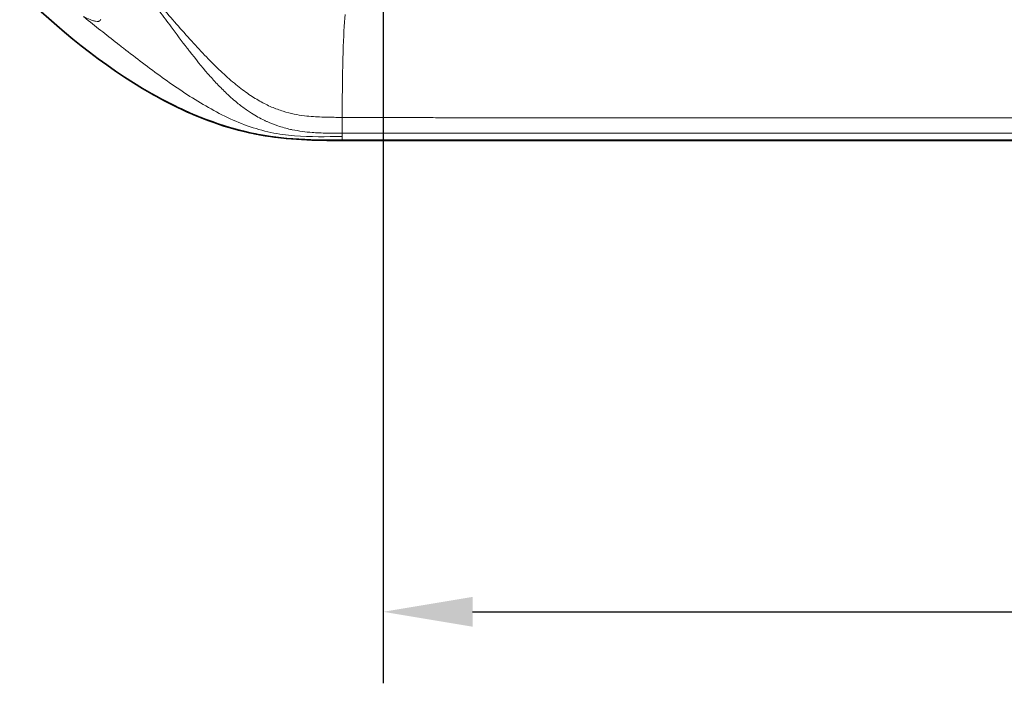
# Model space of a CAD drawing. Header units: millimetres. Extents: x 5 to 415, y 5 to 292.
# Tile 99 of 199: x 274 to 301, y 123 to 142. Entities that reach past the tile are written whole.
import ezdxf

# ---------------------------------------------------------------- set-up
doc = ezdxf.new("R2010")
doc.units = ezdxf.units.MM
for name, color, linetype, lineweight in [('Bemaßung (ISO)', 7, 'Continuous', 25), ('Sichtbar (ISO)', 7, 'Continuous', 35), ('Sichtbar schmal (ISO)', 7, 'Continuous', 18)]:
    doc.layers.add(name, color=color, linetype=linetype, lineweight=lineweight)
doc.styles.add('Notiztext (ISO)', font='isocpeur.ttf')
doc.dimstyles.new('Standard (ISO)', dxfattribs={"dimtxt": 3.5, "dimasz": 2.5, "dimexe": 2, "dimexo": 0, "dimgap": 0.762, "dimtad": 1, "dimtoh": 1, "dimdec": 8, "dimdsep": 46, "dimtxsty": 'Notiztext (ISO)', "dimcen": 0.09, "dimdle": 10, "dimclrd": 256, "dimclre": 256, "dimclrt": 256, "dimadec": 6, "dimazin": 2, "dimtfac": 0.514286, "dimtdec": 3, "dimtmove": 0, "dimatfit": 3, "dimfxl": 1, "dimtolj": 1, "dimlwd": -1, "dimlwe": -1, "dimarcsym": 0})

# ---------------------------------------------------------------- blocks, each defined once
blk = doc.blocks.new('*D10')
at = {"layer": 'Bemaßung (ISO)', "transparency": 16777216}
for p, q in [((283.693, 148.968), (283.693, 123.426)), ((378.693, 148.968), (378.693, 123.426)), ((286.193, 125.426), (376.193, 125.426))]:
    blk.add_line(p, q, dxfattribs=at)
for points in [[(286.193, 125.842), (286.193, 125.009), (283.693, 125.426)], [(376.193, 125.842), (376.193, 125.009), (378.693, 125.426)]]:
    blk.add_solid(points, dxfattribs=at)
at = {"layer": 'Defpoints', "color": 0, "transparency": 16777216}
for p in [(283.693, 148.968), (378.693, 148.968), (378.693, 125.426)]:
    blk.add_point(p, dxfattribs=at)
at = {"layer": 'Bemaßung (ISO)', "transparency": 16777216, "insert": (329.093, 129.688), "char_height": 3.5, "attachment_point": 1, "style": 'Notiztext (ISO)'}
blk.add_mtext('\\A1;95', dxfattribs=at)

msp = doc.modelspace()

# ---------------------------------------------------------------- linework, layer by layer
at = {"layer": 'Sichtbar (ISO)'}
for p, q in [((276.31538426, 141.27761807), (276.31531225, 141.27766205)), ((279.3125408, 139.92636209), (279.31251454, 139.92636992)), ((325.69253235, 138.61791825), (282.54252552, 138.61791589))]:
    msp.add_line(p, q, dxfattribs=at)
for points, knots in [([(273.52472729, 142.79411717), (274.54867738, 141.76324238), (275.84848596, 140.69883448), (277.93657513, 139.51023844), (278.79501457, 139.10991992), (280.74645324, 138.63628777), (281.58192764, 138.61606392), (282.54252552, 138.61791381)], [-1.150350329, -1.150350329, -1.150350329, -1.150350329, -0.583931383, -0.583931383, -0.2881853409, -0.2881853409, -0.0000043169, -0.0000043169, -0.0000043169, -0.0000043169]), ([(277.25350596, 139.89788637), (277.54893789, 139.73084346), (277.81074579, 139.5986562), (278.92147491, 139.07538742), (279.65095072, 138.87915669), (281.05688924, 138.61991094), (281.78026229, 138.61161366), (282.54253309, 138.61267136)], [-0.43200178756, -0.43200178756, -0.43200178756, -0.43200178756, -0.39040411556, -0.39040411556, -0.2286828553, -0.2286828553, -0.00000126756, -0.00000126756, -0.00000126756, -0.00000126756]), ([(282.54253309, 138.61267136), (290.65086647, 138.61268787), (298.75919986, 138.61267374), (314.97586664, 138.6126698), (323.08420003, 138.61266792), (331.19253342, 138.61267006)], [-4.8650103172, -4.8650103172, -4.8650103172, -4.8650103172, -2.4325103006, -2.4325103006, -0.000010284, -0.000010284, -0.000010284, -0.000010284])]:
    msp.add_open_spline(points, degree=3, knots=knots, dxfattribs=at)
at = {"layer": 'Sichtbar schmal (ISO)'}
for p, q in [((282.54249015, 138.81425191), (282.54251103, 138.72002234)), ((282.54251103, 138.72002234), (282.54252551, 138.61791455))]:
    msp.add_line(p, q, dxfattribs=at)
for points, knots in [([(276.15101988, 143.80870477), (276.31776041, 143.62014958), (276.47727847, 143.43409409), (276.62926161, 143.25084959), (276.66973825, 143.20204733), (276.70968213, 143.15344509), (276.74911833, 143.10507424), (276.93663101, 142.87507878), (277.11264965, 142.65031804), (277.28047847, 142.43075313), (277.33194001, 142.36342769), (277.38262932, 142.29658663), (277.43259611, 142.23030116), (277.54558341, 142.0804133), (277.65489829, 141.93338224), (277.76140062, 141.7901853)], [0, 0, 0, 0, 0.2632292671, 0.2632292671, 0.2632292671, 0.3333333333, 0.3333333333, 0.3333333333, 0.6666666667, 0.6666666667, 0.6666666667, 0.7688770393, 0.7688770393, 0.7688770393, 1, 1, 1, 1]), ([(282.54394893, 139.25759178), (282.54330937, 139.25759363), (282.48281522, 139.25757967), (282.36176685, 139.25826243), (282.17114693, 139.2601309), (281.96391407, 139.26545294), (281.73388755, 139.27733478), (281.47698212, 139.30140337), (281.19301919, 139.34701627), (280.88527777, 139.42485093), (280.56361587, 139.5438005), (280.22873767, 139.71100342), (279.88034303, 139.93311205), (279.51510837, 140.21530352), (279.13251991, 140.55694262), (278.7363133, 140.95243152), (278.32663604, 141.39590249), (277.91032912, 141.8677396), (277.5027164, 142.33982887), (277.12179972, 142.77871884), (276.77707916, 143.16887819), (276.46536904, 143.51170995), (276.26629245, 143.72489663), (276.17116345, 143.82574081)], [0, 0, 0, 0, 0.0002320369, 0.0216014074, 0.0445256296, 0.0697348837, 0.0979592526, 0.1299248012, 0.1663290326, 0.2069646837, 0.2504958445, 0.2970046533, 0.3481273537, 0.4045824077, 0.4667667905, 0.5344910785, 0.6068493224, 0.6839464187, 0.7609734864, 0.8316679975, 0.8940650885, 0.9496470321, 1, 1, 1, 1]), ([(275.79679525, 142.00153431), (275.789085, 141.97610234), (275.77305325, 141.95751372), (275.74719888, 141.94783927), (275.74052459, 141.94534181), (275.73319165, 141.94344022), (275.72522381, 141.94212887), (275.70419631, 141.93866817), (275.67858027, 141.93944137), (275.64829493, 141.94462359), (275.62264999, 141.94901179), (275.59364039, 141.95657436), (275.56136161, 141.96724766), (275.54087875, 141.97402052), (275.51909355, 141.98203433), (275.4960799, 141.99126317), (275.43999703, 142.01375329), (275.37652392, 142.04351612), (275.30766684, 142.07931096)], [0.0000000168, 0.0000000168, 0.0000000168, 0.0000000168, 0.26493944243, 0.26493944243, 0.26493944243, 0.33333333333, 0.33333333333, 0.33333333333, 0.51382793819, 0.51382793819, 0.51382793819, 0.66666666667, 0.66666666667, 0.66666666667, 0.76365218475, 0.76365218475, 0.76365218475, 0.99999999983, 0.99999999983, 0.99999999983, 0.99999999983]), ([(276.31513225, 141.2778147), (276.00134321, 141.52265547), (275.69254777, 141.7682406), (275.38750915, 142.01473102), (275.36088793, 142.03624265), (275.33429532, 142.05776114), (275.30772123, 142.07926694)], [0, 0, 0, 0, 0.91968298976, 0.91968298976, 0.91968298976, 0.99994523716, 0.99994523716, 0.99994523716, 0.99994523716]), ([(277.76140062, 141.7901853), (277.91357789, 141.58564237), (278.06326154, 141.38539296), (278.2133341, 141.1898114), (278.23343773, 141.16361141), (278.25354777, 141.1374948), (278.27367442, 141.11146576), (278.44404543, 140.8911313), (278.61583255, 140.67720051), (278.78869261, 140.4781511), (278.8747836, 140.37901679), (278.96101649, 140.28360878), (279.04783209, 140.19190689), (279.13533147, 140.09948274), (279.22342002, 140.01083253), (279.31244469, 139.92643625)], [0, 0, 0, 0, 0.29395525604, 0.29395525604, 0.29395525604, 0.33333333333, 0.33333333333, 0.33333333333, 0.66666666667, 0.66666666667, 0.66666666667, 0.83267956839, 0.83267956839, 0.83267956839, 0.99999999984, 0.99999999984, 0.99999999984, 0.99999999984]), ([(282.54251103, 138.72002389), (282.10128468, 138.71927437), (281.4384972, 138.69641474), (280.54571429, 138.82086042), (279.66653024, 139.07262122), (278.63581216, 139.59608322), (277.50042333, 140.36867806), (276.74321051, 140.94450773), (276.35297734, 141.24827914), (276.31512928, 141.27781091)], [0, 0, 0, 0, 0.1957814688, 0.2936746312, 0.3915677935, 0.5873541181, 0.7831404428, 0.9789267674, 1, 1, 1, 1]), ([(279.31245313, 139.92644533), (279.42117063, 139.82322235), (279.53082374, 139.72709625), (279.63866662, 139.64062186), (279.72665542, 139.57006756), (279.81339421, 139.50593095), (279.89649363, 139.4490381), (279.93463701, 139.42292376), (279.97201566, 139.39830997), (280.0090482, 139.37482732), (280.12997355, 139.29814755), (280.24676459, 139.23292226), (280.37758531, 139.17047937), (280.40095878, 139.15932283), (280.42479519, 139.14827743), (280.44920309, 139.13732505), (280.54107201, 139.09610135), (280.64122662, 139.05619281), (280.74669579, 139.02056247), (280.8607857, 138.9820198), (280.98105101, 138.94856513), (281.10364301, 138.92145433), (281.11796167, 138.91828781), (281.13231151, 138.91520612), (281.1466839, 138.91220929), (281.23959754, 138.89283563), (281.33397002, 138.8769352), (281.4276249, 138.86436264), (281.52284949, 138.85157936), (281.61732291, 138.84222345), (281.70969967, 138.83526903), (281.77207958, 138.83057287), (281.83350496, 138.82696592), (281.89359539, 138.82417275), (281.91435351, 138.82320785), (281.93493696, 138.82234069), (281.9553499, 138.82155898), (282.02965623, 138.81871342), (282.10170473, 138.81699047), (282.17176402, 138.81590145), (282.23828963, 138.81486736), (282.30301951, 138.81440784), (282.36607932, 138.81422296), (282.42630232, 138.81404641), (282.48500576, 138.81412192), (282.54249015, 138.81425174)], [0, 0, 0, 0, 0.1101383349, 0.1101383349, 0.1101383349, 0.2, 0.2, 0.2, 0.2412473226, 0.2412473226, 0.2412473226, 0.375935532, 0.375935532, 0.375935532, 0.4, 0.4, 0.4, 0.4905763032, 0.4905763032, 0.4905763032, 0.5885560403, 0.5885560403, 0.5885560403, 0.6, 0.6, 0.6, 0.6739821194, 0.6739821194, 0.6739821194, 0.7492042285, 0.7492042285, 0.7492042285, 0.8, 0.8, 0.8, 0.8175472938, 0.8175472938, 0.8175472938, 0.8814222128, 0.8814222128, 0.8814222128, 0.9420753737, 0.9420753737, 0.9420753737, 1, 1, 1, 1]), ([(282.54394893, 139.25759178), (282.54360839, 139.19914283), (282.54332184, 139.13954835), (282.54308417, 139.08586249), (282.54298487, 139.0634335), (282.54289388, 139.04198708), (282.54281189, 139.02170267), (282.54269762, 138.99343447), (282.5426008, 138.96742143), (282.54252358, 138.94406922), (282.54239096, 138.90396016), (282.54231557, 138.87179771), (282.54231496, 138.84951478), (282.54231434, 138.82723184), (282.54238835, 138.81527798), (282.54249015, 138.81425174)], [0, 0, 0, 0, 0.25, 0.25, 0.25, 0.3544455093, 0.3544455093, 0.3544455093, 0.5, 0.5, 0.5, 0.75, 0.75, 0.75, 1, 1, 1, 1]), ([(282.54394893, 139.2575918), (282.94794117, 139.25416565), (283.35224242, 139.25352835), (283.75668339, 139.25286963), (283.8580803, 139.25270448), (283.95948599, 139.2525378), (284.06089779, 139.25232505), (284.38071569, 139.25165411), (284.70059228, 139.2505301), (285.02053584, 139.24946325), (285.20673179, 139.24884239), (285.39295042, 139.24824094), (285.57919021, 139.24775987), (285.86571341, 139.24701976), (286.15229361, 139.246564), (286.43891602, 139.24629809), (286.96120313, 139.24581353), (287.48363041, 139.24595929), (288.00614327, 139.24616225), (288.21018989, 139.24624151), (288.41424955, 139.24632949), (288.61832205, 139.24639182), (288.9883846, 139.24650486), (289.35847116, 139.24653499), (289.72858466, 139.24652133), (290.35556482, 139.24649818), (290.9826223, 139.24634932), (291.60965221, 139.24626172), (291.62613364, 139.24625942), (291.64261504, 139.24625716), (291.65909643, 139.24625495), (292.32397934, 139.24616562), (292.98884749, 139.24615398), (293.65372059, 139.24616233), (294.0024843, 139.24616671), (294.35124936, 139.24617658), (294.70001983, 139.24618357), (295.08944499, 139.24619138), (295.47887567, 139.24619569), (295.86831203, 139.24619699), (296.6679931, 139.24619967), (297.46769816, 139.24618963), (298.26742094, 139.24617084), (299.13441968, 139.24615046), (300.00143924, 139.24611978), (300.86847307, 139.24608387), (301.80857733, 139.24604493), (302.74869837, 139.24599983), (303.68882742, 139.24595503), (304.70806376, 139.24590645), (305.72730951, 139.24585822), (306.74655349, 139.24581855), (306.78609764, 139.24581701), (306.8256418, 139.24581548), (306.86518595, 139.24581397), (307.93118799, 139.24577319), (308.997188, 139.24574214), (310.06317716, 139.24571898), (311.26372938, 139.24569289), (312.46426784, 139.24567681), (313.66478025, 139.2456681), (314.96888457, 139.24565864), (316.27295815, 139.24565788), (317.57698515, 139.24566243), (320.49886873, 139.24567262), (323.42051839, 139.2457095), (326.34175623, 139.24573504), (327.9588179, 139.24574918), (329.5757534, 139.24575985), (331.19253242, 139.24576058)], [0, 0, 0, 0, 0.0249844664, 0.0249844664, 0.0249844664, 0.031248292, 0.031248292, 0.031248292, 0.0510022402, 0.0510022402, 0.0510022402, 0.0624983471, 0.0624983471, 0.0624983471, 0.0801846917, 0.0801846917, 0.0801846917, 0.1124129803, 0.1124129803, 0.1124129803, 0.1249984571, 0.1249984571, 0.1249984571, 0.1478208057, 0.1478208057, 0.1478208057, 0.1864823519, 0.1864823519, 0.1864823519, 0.1874985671, 0.1874985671, 0.1874985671, 0.2284941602, 0.2284941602, 0.2284941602, 0.2499986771, 0.2499986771, 0.2499986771, 0.2740098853, 0.2740098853, 0.2740098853, 0.3233152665, 0.3233152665, 0.3233152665, 0.3767684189, 0.3767684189, 0.3767684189, 0.4347264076, 0.4347264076, 0.4347264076, 0.4975612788, 0.4975612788, 0.4975612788, 0.4999991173, 0.4999991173, 0.4999991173, 0.5657165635, 0.5657165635, 0.5657165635, 0.6397297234, 0.6397297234, 0.6397297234, 0.7201294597, 0.7201294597, 0.7201294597, 0.9002780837, 0.9002780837, 0.9002780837, 1, 1, 1, 1]), ([(282.54249015, 138.81425191), (282.69252649, 138.81426686), (282.8420082, 138.8142796), (282.99203645, 138.81429209), (283.24727772, 138.81431334), (283.50292551, 138.81433195), (283.75839458, 138.81434772), (284.17969107, 138.81437374), (284.60050161, 138.81439203), (285.0214492, 138.81440538), (285.49391815, 138.81442036), (285.96655974, 138.8144291), (286.43918173, 138.81443358), (286.9614906, 138.81443853), (287.48377553, 138.81443826), (288.00609655, 138.81443762), (288.58023159, 138.81443692), (289.15441024, 138.81443578), (289.72857572, 138.81443539), (290.3556106, 138.81443497), (290.98262977, 138.81443546), (291.60964997, 138.81443546), (292.29099639, 138.81443546), (292.97234402, 138.81443489), (293.65369332, 138.81443423), (294.39188881, 138.81443352), (295.13008626, 138.81443272), (295.86828348, 138.81443196), (296.66798725, 138.81443114), (297.46769074, 138.81443037), (298.26739426, 138.81442962), (299.13441207, 138.81442881), (300.00142991, 138.81442802), (300.8684477, 138.81442724), (301.80856607, 138.81442639), (302.74868438, 138.81442557), (303.68880262, 138.81442475), (304.70804456, 138.81442385), (305.72728644, 138.81442296), (306.74652831, 138.81442206), (307.85206936, 138.81442107), (308.9576104, 138.81442007), (310.06315153, 138.81441907), (311.2636861, 138.81441798), (312.46422076, 138.8144169), (313.66475551, 138.81441585), (314.96882458, 138.81441471), (316.27289374, 138.81441361), (317.57696299, 138.81441259), (318.98562424, 138.81441148), (320.3942856, 138.81441047), (321.80294708, 138.8144096), (323.31587995, 138.81440867), (324.82881294, 138.8144079), (326.34174606, 138.81440736), (327.95867469, 138.81440678), (329.57560344, 138.81440646), (331.19253237, 138.81440647)], [0, 0, 0, 0, 0.0092554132, 0.0092554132, 0.0092554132, 0.0250015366, 0.0250015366, 0.0250015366, 0.0509686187, 0.0509686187, 0.0509686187, 0.0801139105, 0.0801139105, 0.0801139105, 0.1123232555, 0.1123232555, 0.1123232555, 0.1477277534, 0.1477277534, 0.1477277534, 0.1863923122, 0.1863923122, 0.1863923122, 0.2284068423, 0.2284068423, 0.2284068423, 0.2739267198, 0.2739267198, 0.2739267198, 0.3232393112, 0.3232393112, 0.3232393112, 0.3767027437, 0.3767027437, 0.3767027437, 0.4346738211, 0.4346738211, 0.4346738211, 0.4975239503, 0.4975239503, 0.4975239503, 0.5656955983, 0.5656955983, 0.5656955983, 0.6397248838, 0.6397248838, 0.6397248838, 0.7201384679, 0.7201384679, 0.7201384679, 0.8070015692, 0.8070015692, 0.8070015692, 0.9002944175, 0.9002944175, 0.9002944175, 1, 1, 1, 1])]:
    msp.add_open_spline(points, degree=3, knots=knots, dxfattribs=at)
msp.add_open_spline([(282.54394893, 139.25759178), (282.5513326, 140.81108737), (282.58293882, 141.58610106), (282.62472254, 142.13489531)], degree=3, dxfattribs=at)

# ---------------------------------------------------------------- dimensions: what is measured, and where the dimension line sits
at = {"layer": 'Bemaßung (ISO)'}
dim = msp.add_linear_dim(base=(378.6925323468, 125.425508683), p1=(283.6925323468, 148.9682400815), p2=(378.6925323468, 148.9682400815), angle=180, dimstyle='Standard (ISO)', override={"dimgap": 0.762, "dimtoh": 0, "dimdec": 8, "dimtol": 0, "dimlim": 0, "dimtp": 0, "dimtm": 0, "dimtdec": 3, "dimtofl": 0, "dimatfit": 1}, dxfattribs=at)
dim.commit()
dim.dimension.update_dxf_attribs({"geometry": '*D10', "text_midpoint": (331.1925323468, 125.425508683), "dimtype": 160})

doc.saveas('drawing.dxf')
